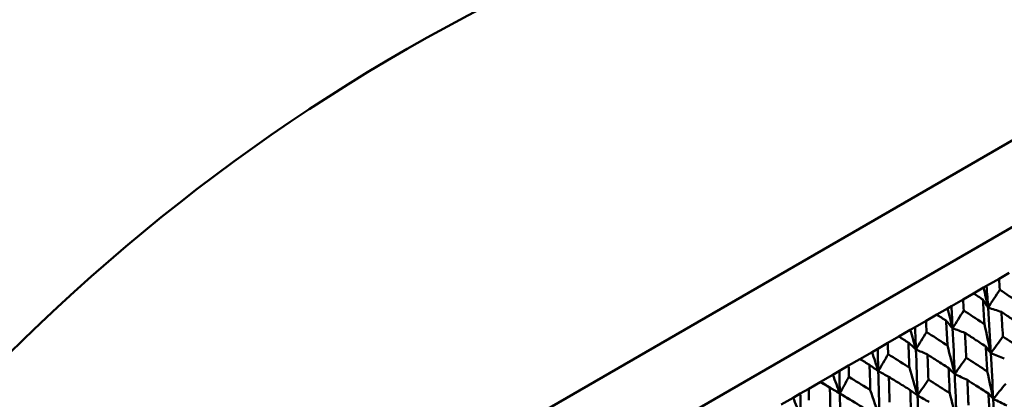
# Model space of a CAD drawing. Header units: millimetres. Extents: x 626 to 2725, y 57 to 2097.
# Tile 80 of 133: x 955 to 981, y 141 to 151. Entities that reach past the tile are written whole.
import ezdxf

# ---------------------------------------------------------------- set-up
doc = ezdxf.new("R2010")
doc.units = ezdxf.units.MM
doc.header["$LTSCALE"] = 10
doc.layers.add('Widoczne (ISO)', color=7, linetype='Continuous', lineweight=50)

msp = doc.modelspace()

# ---------------------------------------------------------------- linework, layer by layer
at = {"layer": 'Widoczne (ISO)'}
for p, q in [((953.867, 132.299), (986.776, 151.298)), ((955.717, 131.095), (986.894, 149.095)), ((981.218, 144.663), (980.954, 144.511)), ((980.628, 144.322), (980.954, 144.511)), ((980.286, 144.125), (980.013, 143.967)), ((980.286, 144.125), (980.549, 144.277)), ((980.549, 144.277), (980.628, 144.322)), ((979.706, 143.79), (980.013, 143.967)), ((979.321, 143.568), (979.039, 143.405)), ((979.321, 143.568), (979.604, 143.731)), ((979.604, 143.731), (979.706, 143.79)), ((978.752, 143.239), (979.039, 143.405)), ((978.327, 142.994), (978.627, 143.167)), ((978.627, 143.167), (978.752, 143.239)), ((977.771, 142.673), (978.036, 142.826)), ((978.327, 142.994), (978.036, 142.826)), ((977.306, 142.404), (977.624, 142.588)), ((977.624, 142.588), (977.771, 142.673)), ((977.306, 142.404), (977.009, 142.233)), ((976.598, 141.995), (976.766, 142.093)), ((976.766, 142.093), (977.009, 142.233)), ((976.264, 141.803), (975.962, 141.628)), ((976.264, 141.803), (976.273, 141.808)), ((976.273, 141.808), (976.598, 141.995)), ((975.553, 141.392), (975.742, 141.501)), ((975.742, 141.501), (975.962, 141.628)), ((975.241, 141.212), (975.553, 141.392))]:
    msp.add_line(p, q, dxfattribs=at)
msp.add_circle((990.322, 107.158), 50, dxfattribs=at)
for points, knots in [([(980.954, 144.511), (980.961, 144.415), (980.968, 144.32), (980.974, 144.224), (980.974, 144.223), (980.974, 144.223)], [0, 0, 0, 0, 0.02969567, 0.02969567, 0.02988021, 0.02988021, 0.02988021, 0.02988021]), ([(980.528, 143.965), (980.528, 143.965), (980.527, 143.966), (980.447, 144.019), (980.367, 144.072), (980.286, 144.125)], [0.02951568, 0.02951568, 0.02951568, 0.02951568, 0.02969929, 0.02969929, 0.05939589, 0.05939589, 0.05939589, 0.05939589]), ([(980.974, 144.223), (981.137, 144.112), (981.3, 144.001), (981.477, 143.88), (981.492, 143.869), (981.507, 143.859)], [0.0297954, 0.0297954, 0.0297954, 0.0297954, 0.09092493, 0.09092493, 0.09655955, 0.09655955, 0.09655955, 0.09655955]), ([(980.013, 143.967), (980.018, 143.871), (980.024, 143.775), (980.029, 143.678), (980.029, 143.678), (980.029, 143.677)], [0, 0, 0, 0, 0.02969567, 0.02969567, 0.02988021, 0.02988021, 0.02988021, 0.02988021]), ([(980.57, 143.319), (980.569, 143.337), (980.568, 143.355), (980.554, 143.57), (980.541, 143.768), (980.528, 143.965)], [0.0853813, 0.0853813, 0.0853813, 0.0853813, 0.09097809, 0.09097809, 0.15214536, 0.15214536, 0.15214536, 0.15214536]), ([(979.567, 143.41), (979.566, 143.41), (979.566, 143.411), (979.484, 143.463), (979.403, 143.516), (979.321, 143.568)], [0.02951568, 0.02951568, 0.02951568, 0.02951568, 0.02969929, 0.02969929, 0.05939589, 0.05939589, 0.05939589, 0.05939589]), ([(980.029, 143.677), (980.194, 143.568), (980.36, 143.458), (980.54, 143.339), (980.555, 143.329), (980.57, 143.319)], [0.0297954, 0.0297954, 0.0297954, 0.0297954, 0.09092493, 0.09092493, 0.09655955, 0.09655955, 0.09655955, 0.09655955]), ([(981.551, 143.28), (981.454, 143.345), (981.358, 143.411), (981.179, 143.531), (981.096, 143.586), (981.014, 143.641)], [0.02528165, 0.02528165, 0.02528165, 0.02528165, 0.06150593, 0.06150593, 0.09223152, 0.09223152, 0.09223152, 0.09223152]), ([(981.014, 143.641), (981.02, 143.542), (981.027, 143.444), (981.041, 143.228), (981.048, 143.111), (981.056, 142.994)], [0.03078053, 0.03078053, 0.03078053, 0.03078053, 0.06149921, 0.06149921, 0.09773041, 0.09773041, 0.09773041, 0.09773041]), ([(979.039, 143.405), (979.043, 143.308), (979.047, 143.211), (979.051, 143.114), (979.051, 143.113), (979.051, 143.113)], [0, 0, 0, 0, 0.02969567, 0.02969567, 0.02988021, 0.02988021, 0.02988021, 0.02988021]), ([(979.601, 142.759), (979.6, 142.777), (979.599, 142.795), (979.588, 143.012), (979.577, 143.211), (979.567, 143.41)], [0.0853813, 0.0853813, 0.0853813, 0.0853813, 0.09097809, 0.09097809, 0.15214536, 0.15214536, 0.15214536, 0.15214536]), ([(979.051, 143.113), (979.219, 143.005), (979.387, 142.897), (979.57, 142.779), (979.585, 142.769), (979.601, 142.759)], [0.0297954, 0.0297954, 0.0297954, 0.0297954, 0.09092493, 0.09092493, 0.09655955, 0.09655955, 0.09655955, 0.09655955]), ([(980.606, 142.735), (980.508, 142.799), (980.41, 142.863), (980.228, 142.982), (980.144, 143.036), (980.06, 143.091)], [0.02528165, 0.02528165, 0.02528165, 0.02528165, 0.06150593, 0.06150593, 0.09223152, 0.09223152, 0.09223152, 0.09223152]), ([(980.06, 143.091), (980.066, 142.991), (980.071, 142.892), (980.082, 142.674), (980.088, 142.557), (980.094, 142.439)], [0.03078053, 0.03078053, 0.03078053, 0.03078053, 0.06149921, 0.06149921, 0.09773041, 0.09773041, 0.09773041, 0.09773041]), ([(978.036, 142.826), (978.04, 142.729), (978.043, 142.631), (978.046, 142.533), (978.046, 142.533), (978.046, 142.532)], [0, 0, 0, 0, 0.02969567, 0.02969567, 0.02988021, 0.02988021, 0.02988021, 0.02988021]), ([(978.575, 142.838), (978.575, 142.838), (978.574, 142.838), (978.492, 142.89), (978.409, 142.942), (978.327, 142.994)], [0.02951568, 0.02951568, 0.02951568, 0.02951568, 0.02969929, 0.02969929, 0.05939589, 0.05939589, 0.05939589, 0.05939589]), ([(978.602, 142.182), (978.601, 142.201), (978.601, 142.219), (978.592, 142.438), (978.584, 142.638), (978.575, 142.838)], [0.0853813, 0.0853813, 0.0853813, 0.0853813, 0.09097809, 0.09097809, 0.15214536, 0.15214536, 0.15214536, 0.15214536]), ([(981.056, 142.994), (981.215, 142.888), (981.373, 142.781), (981.554, 142.659), (981.576, 142.644), (981.598, 142.629)], [0.02983351, 0.02983351, 0.02983351, 0.02983351, 0.0889495, 0.0889495, 0.09731113, 0.09731113, 0.09731113, 0.09731113]), ([(978.046, 142.532), (978.216, 142.425), (978.386, 142.319), (978.571, 142.202), (978.586, 142.192), (978.602, 142.182)], [0.0297954, 0.0297954, 0.0297954, 0.0297954, 0.09092493, 0.09092493, 0.09655955, 0.09655955, 0.09655955, 0.09655955]), ([(979.63, 142.171), (979.53, 142.234), (979.43, 142.298), (979.246, 142.415), (979.161, 142.469), (979.076, 142.522)], [0.02528165, 0.02528165, 0.02528165, 0.02528165, 0.06150593, 0.06150593, 0.09223152, 0.09223152, 0.09223152, 0.09223152]), ([(979.076, 142.522), (979.08, 142.422), (979.084, 142.322), (979.093, 142.103), (979.097, 141.985), (979.102, 141.866)], [0.03078053, 0.03078053, 0.03078053, 0.03078053, 0.06149921, 0.06149921, 0.09773041, 0.09773041, 0.09773041, 0.09773041]), ([(980.645, 142.079), (980.643, 142.106), (980.642, 142.133), (980.629, 142.352), (980.618, 142.543), (980.606, 142.735)], [0.0806421, 0.0806421, 0.0806421, 0.0806421, 0.08897282, 0.08897282, 0.14811965, 0.14811965, 0.14811965, 0.14811965]), ([(977.558, 142.25), (977.557, 142.251), (977.557, 142.251), (977.473, 142.302), (977.39, 142.353), (977.306, 142.404)], [0.02951568, 0.02951568, 0.02951568, 0.02951568, 0.02969929, 0.02969929, 0.05939589, 0.05939589, 0.05939589, 0.05939589]), ([(980.094, 142.439), (980.255, 142.334), (980.416, 142.229), (980.599, 142.109), (980.622, 142.094), (980.645, 142.079)], [0.02983351, 0.02983351, 0.02983351, 0.02983351, 0.0889495, 0.0889495, 0.09731113, 0.09731113, 0.09731113, 0.09731113]), ([(977.009, 142.233), (977.012, 142.135), (977.014, 142.037), (977.016, 141.939), (977.016, 141.938), (977.016, 141.938)], [0, 0, 0, 0, 0.02969567, 0.02969567, 0.02988021, 0.02988021, 0.02988021, 0.02988021]), ([(977.578, 141.591), (977.578, 141.61), (977.577, 141.628), (977.571, 141.848), (977.564, 142.049), (977.558, 142.25)], [0.0853813, 0.0853813, 0.0853813, 0.0853813, 0.09097809, 0.09097809, 0.15214536, 0.15214536, 0.15214536, 0.15214536]), ([(979.66, 141.51), (979.659, 141.537), (979.658, 141.565), (979.648, 141.785), (979.639, 141.978), (979.63, 142.171)], [0.0806421, 0.0806421, 0.0806421, 0.0806421, 0.08897282, 0.08897282, 0.14811965, 0.14811965, 0.14811965, 0.14811965]), ([(976.518, 141.65), (976.518, 141.65), (976.517, 141.651), (976.432, 141.702), (976.348, 141.752), (976.264, 141.803)], [0.02951568, 0.02951568, 0.02951568, 0.02951568, 0.02969929, 0.02969929, 0.05939589, 0.05939589, 0.05939589, 0.05939589]), ([(977.016, 141.938), (977.188, 141.832), (977.36, 141.726), (977.547, 141.611), (977.562, 141.601), (977.578, 141.591)], [0.0297954, 0.0297954, 0.0297954, 0.0297954, 0.09092493, 0.09092493, 0.09655955, 0.09655955, 0.09655955, 0.09655955]), ([(978.625, 141.591), (978.524, 141.653), (978.423, 141.716), (978.236, 141.832), (978.15, 141.885), (978.064, 141.938)], [0.02528165, 0.02528165, 0.02528165, 0.02528165, 0.06150593, 0.06150593, 0.09223152, 0.09223152, 0.09223152, 0.09223152]), ([(978.064, 141.938), (978.067, 141.837), (978.07, 141.736), (978.077, 141.516), (978.08, 141.397), (978.083, 141.278)], [0.03078053, 0.03078053, 0.03078053, 0.03078053, 0.06149921, 0.06149921, 0.09773041, 0.09773041, 0.09773041, 0.09773041]), ([(979.102, 141.866), (979.265, 141.762), (979.428, 141.658), (979.614, 141.54), (979.637, 141.525), (979.66, 141.51)], [0.02983351, 0.02983351, 0.02983351, 0.02983351, 0.0889495, 0.0889495, 0.09731113, 0.09731113, 0.09731113, 0.09731113]), ([(980.677, 141.498), (980.566, 141.57), (980.456, 141.641), (980.271, 141.76), (980.196, 141.808), (980.122, 141.856)], [0.02104899, 0.02104899, 0.02104899, 0.02104899, 0.0615671, 0.0615671, 0.08866561, 0.08866561, 0.08866561, 0.08866561]), ([(980.122, 141.856), (980.126, 141.768), (980.13, 141.679), (980.14, 141.459), (980.146, 141.327), (980.152, 141.195)], [0.03448054, 0.03448054, 0.03448054, 0.03448054, 0.06157222, 0.06157222, 0.10209717, 0.10209717, 0.10209717, 0.10209717]), ([(975.962, 141.628), (975.963, 141.53), (975.965, 141.432), (975.966, 141.333), (975.966, 141.332), (975.966, 141.331)], [0, 0, 0, 0, 0.02969567, 0.02969567, 0.02988021, 0.02988021, 0.02988021, 0.02988021]), ([(976.533, 140.988), (976.533, 141.006), (976.533, 141.025), (976.528, 141.246), (976.523, 141.448), (976.518, 141.65)], [0.0853813, 0.0853813, 0.0853813, 0.0853813, 0.09097809, 0.09097809, 0.15214536, 0.15214536, 0.15214536, 0.15214536]), ([(978.649, 140.926), (978.648, 140.954), (978.647, 140.981), (978.639, 141.203), (978.632, 141.397), (978.625, 141.591)], [0.0806421, 0.0806421, 0.0806421, 0.0806421, 0.08897282, 0.08897282, 0.14811965, 0.14811965, 0.14811965, 0.14811965]), ([(980.712, 140.834), (980.71, 140.862), (980.709, 140.891), (980.698, 141.112), (980.687, 141.305), (980.677, 141.498)], [0.07597559, 0.07597559, 0.07597559, 0.07597559, 0.08464777, 0.08464777, 0.14401425, 0.14401425, 0.14401425, 0.14401425])]:
    msp.add_open_spline(points, degree=3, knots=knots, dxfattribs=at)
for points in [[(980.549, 144.277), (980.588, 144.101), (980.627, 143.924), (980.665, 143.748)], [(980.665, 143.748), (980.653, 143.94), (980.641, 144.131), (980.628, 144.322)], [(980.665, 143.748), (980.768, 143.907), (980.871, 144.065), (980.974, 144.223)], [(980.665, 143.748), (980.62, 143.821), (980.574, 143.893), (980.528, 143.965)], [(979.604, 143.731), (979.648, 143.558), (979.691, 143.384), (979.735, 143.211)], [(979.735, 143.211), (979.725, 143.404), (979.716, 143.597), (979.706, 143.79)], [(979.735, 143.211), (979.833, 143.367), (979.931, 143.522), (980.029, 143.677)], [(981.014, 143.641), (980.898, 143.677), (980.781, 143.713), (980.665, 143.748)], [(980.737, 142.557), (980.714, 142.955), (980.69, 143.352), (980.665, 143.748)], [(979.735, 143.211), (979.679, 143.278), (979.623, 143.344), (979.567, 143.41)], [(980.57, 143.319), (980.626, 143.064), (980.682, 142.81), (980.737, 142.557)], [(978.627, 143.167), (978.677, 142.997), (978.726, 142.827), (978.774, 142.657)], [(978.774, 142.657), (978.767, 142.851), (978.76, 143.045), (978.752, 143.239)], [(978.774, 142.657), (978.867, 142.809), (978.959, 142.961), (979.051, 143.113)], [(980.06, 143.091), (979.952, 143.131), (979.843, 143.171), (979.735, 143.211)], [(979.791, 142.011), (979.773, 142.412), (979.755, 142.812), (979.735, 143.211)], [(978.774, 142.657), (978.708, 142.717), (978.642, 142.777), (978.575, 142.838)], [(980.737, 142.557), (980.843, 142.702), (980.949, 142.848), (981.056, 142.994)], [(977.624, 142.588), (977.679, 142.421), (977.733, 142.254), (977.787, 142.087)], [(977.787, 142.087), (977.782, 142.282), (977.777, 142.478), (977.771, 142.673)], [(977.787, 142.087), (977.873, 142.235), (977.96, 142.384), (978.046, 142.532)], [(979.076, 142.522), (978.975, 142.567), (978.875, 142.612), (978.774, 142.657)], [(978.817, 141.448), (978.804, 141.852), (978.789, 142.255), (978.774, 142.657)], [(979.601, 142.759), (979.665, 142.509), (979.728, 142.26), (979.791, 142.011)], [(980.737, 142.557), (980.693, 142.616), (980.65, 142.675), (980.606, 142.735)], [(980.802, 141.359), (980.781, 141.759), (980.759, 142.158), (980.737, 142.557)], [(981.091, 142.416), (980.973, 142.463), (980.855, 142.51), (980.737, 142.557)], [(979.791, 142.011), (979.892, 142.153), (979.993, 142.296), (980.094, 142.439)], [(976.778, 141.504), (976.774, 141.7), (976.77, 141.897), (976.766, 142.093)], [(977.787, 142.087), (977.711, 142.141), (977.634, 142.196), (977.558, 142.25)], [(978.064, 141.938), (977.972, 141.988), (977.88, 142.038), (977.787, 142.087)], [(977.818, 140.872), (977.809, 141.277), (977.798, 141.682), (977.787, 142.087)], [(978.602, 142.182), (978.674, 141.937), (978.746, 141.692), (978.817, 141.448)], [(979.791, 142.011), (979.737, 142.064), (979.683, 142.117), (979.63, 142.171)], [(979.841, 140.804), (979.826, 141.207), (979.809, 141.609), (979.791, 142.011)], [(980.122, 141.856), (980.012, 141.907), (979.901, 141.959), (979.791, 142.011)], [(980.645, 142.079), (980.698, 141.838), (980.75, 141.598), (980.802, 141.359)], [(976.778, 141.504), (976.61, 141.606), (976.442, 141.707), (976.273, 141.808)], [(976.598, 141.995), (976.658, 141.831), (976.718, 141.668), (976.778, 141.504)], [(976.778, 141.504), (976.857, 141.649), (976.937, 141.793), (977.016, 141.938)], [(978.817, 141.448), (978.912, 141.587), (979.007, 141.727), (979.102, 141.866)], [(980.802, 141.359), (980.911, 141.492), (981.02, 141.626), (981.13, 141.759)], [(975.75, 140.911), (975.747, 141.108), (975.745, 141.305), (975.742, 141.501)], [(976.778, 141.504), (976.691, 141.553), (976.605, 141.601), (976.518, 141.65)], [(977.818, 140.872), (977.472, 141.083), (977.125, 141.294), (976.778, 141.504)], [(977.029, 141.341), (976.945, 141.395), (976.862, 141.45), (976.778, 141.504)], [(976.799, 140.283), (976.793, 140.691), (976.785, 141.098), (976.778, 141.504)], [(977.578, 141.591), (977.659, 141.351), (977.739, 141.111), (977.818, 140.872)], [(978.817, 141.448), (978.753, 141.496), (978.689, 141.543), (978.625, 141.591)], [(979.66, 141.51), (979.721, 141.275), (979.782, 141.039), (979.841, 140.804)], [(980.802, 141.359), (980.76, 141.405), (980.719, 141.451), (980.677, 141.498)], [(975.553, 141.392), (975.619, 141.231), (975.684, 141.071), (975.75, 140.911)], [(978.855, 140.235), (978.843, 140.64), (978.83, 141.044), (978.817, 141.448)], [(979.123, 141.279), (979.021, 141.336), (978.919, 141.392), (978.817, 141.448)], [(980.86, 140.156), (980.841, 140.557), (980.822, 140.958), (980.802, 141.359)], [(981.162, 141.183), (981.042, 141.242), (980.922, 141.3), (980.802, 141.359)]]:
    msp.add_open_spline(points, degree=3, dxfattribs=at)

doc.saveas('drawing.dxf')
